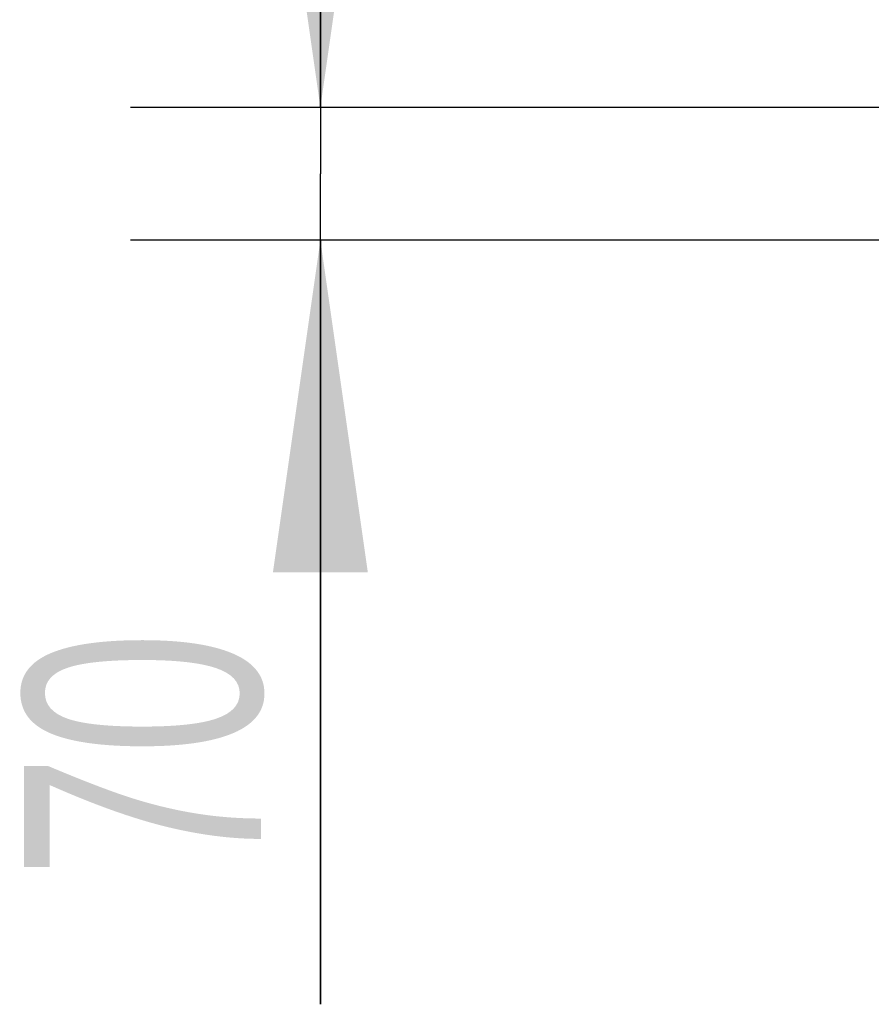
# Model space of a CAD drawing. Header units: millimetres. Extents: x 0 to 10500, y 0 to 14850.
# Tile 6 of 27: x 4006 to 4455, y 12675 to 13194. Entities that reach past the tile are written whole.
import ezdxf

# ---------------------------------------------------------------- set-up
doc = ezdxf.new("R2010")
doc.units = ezdxf.units.MM
doc.header["$LTSCALE"] = 968
doc.layers.get('0').update_dxf_attribs({"linetype": 'CONTINUOUS'})
doc.layers.add('51535065_links_2_BL8', color=7, linetype='CONTINUOUS')
doc.layers.add('_2D-BEM', color=7, linetype='CONTINUOUS')
doc.styles.get("Standard").update_dxf_attribs({"font": 'txt', "width": 0.7})
doc.dimstyles.new('DIMSTYLE_3', dxfattribs={"dimtxt": 125, "dimasz": 175, "dimexe": 2, "dimexo": 1, "dimtad": 1, "dimdec": 1, "dimtxsty": 'Standard', "dimblk": '_FILLED', "dimblk1": '_FILLED', "dimblk2": '_FILLED', "dimcen": 0.09, "dimadec": 1, "dimazin": 2, "dimtp": 0.3, "dimtm": 0.3, "dimtfac": 1, "dimtdec": 1, "dimtofl": 0, "dimtmove": 0, "dimatfit": 3, "dimldrblk": '_FILLED', "dimfxl": 1, "dimtolj": 1, "dimarcsym": 0})

# ---------------------------------------------------------------- blocks, each defined once
blk = doc.blocks.new('_FILLED')
at = {"color": 0, "linetype": 'ByBlock'}
blk.add_solid([(0, 0), (-1, 0.1429), (-1, -0.1429)], dxfattribs=at)
blk = doc.blocks.new('*D7')
at = {"layer": '_2D-BEM', "color": 2, "linetype": 'Continuous'}
for p, q in [((4164.43, 13147.67), (4164.43, 13522.67)), ((4164.43, 13522.67), (4164.43, 13112.67)), ((4785.56, 13147.67), (4064.43, 13147.67)), ((4164.43, 12675.16), (4164.43, 13112.67)), ((4658.56, 13077.67), (4064.43, 13077.67)), ((4164.43, 13077.67), (4164.43, 12675.16))]:
    blk.add_line(p, q, dxfattribs=at)
at = {"layer": '_2D-BEM', "color": 2, "linetype": 'Continuous', "xscale": 175, "yscale": 175, "zscale": 175}
for p, rotation in [((4164.43, 13147.67), 270), ((4164.43, 13077.67), 90)]:
    blk.add_blockref('_FILLED', p, dxfattribs=dict(at, rotation=rotation))
at = {"layer": '_2D-BEM', "color": 2, "linetype": 'Continuous', "insert": (4008.18, 12871.58), "char_height": 125, "width": 294.6429, "attachment_point": 3, "rotation": 90, "line_spacing_factor": 0.9}
blk.add_mtext('70', dxfattribs=at)
blk = doc.blocks.new('51535065_LINKS_2_BL8', base_point=(4676.87, 8871.24))
at = {"layer": '51535065_links_2_BL8', "color": 2, "linetype": 'Continuous'}
dim = blk.add_linear_dim(base=(4164.43, 13077.67), p1=(4786.56, 13147.67), p2=(4659.56, 13077.67), angle=270, dimstyle='DIMSTYLE_3', dxfattribs=at)
dim.commit()
dim.dimension.update_dxf_attribs({"geometry": '*D7', "text_midpoint": (4164.43, 12755.51), "dimtype": 160})

msp = doc.modelspace()

# ---------------------------------------------------------------- block references
at = {"layer": '51535065_links_2_BL8'}
msp.add_blockref('51535065_LINKS_2_BL8', (4676.87, 8871.24), dxfattribs=at)

doc.saveas('drawing.dxf')
